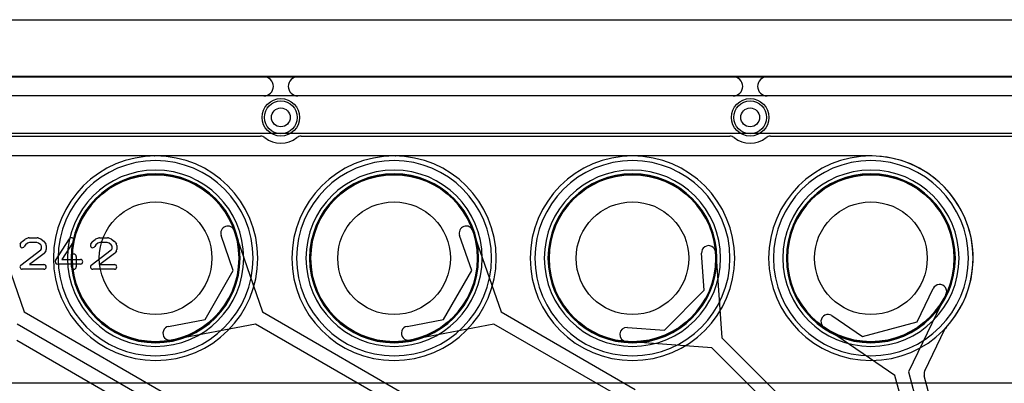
# Model space of a CAD drawing. Extents: x 0 to 57.1, y 0 to 59.8.
# Tile 24 of 45: x 18.6 to 29.1, y 56 to 59.8. Entities that reach past the tile are written whole.
import ezdxf

# ---------------------------------------------------------------- set-up
doc = ezdxf.new("R2010")
doc.units = 0
for name, color, linetype in [('Hole', 1, 'CONTINUOUS'), ('L1', 3, 'CONTINUOUS'), ('L2', 3, 'CONTINUOUS'), ('L3', 3, 'CONTINUOUS'), ('L4', 3, 'CONTINUOUS'), ('MetalMask-A', 176, 'CONTINUOUS'), ('Outline', 7, 'CONTINUOUS'), ('PartsArea-A', 111, 'CONTINUOUS'), ('PartsArea-B', 111, 'CONTINUOUS'), ('PartsSilk-A', 221, 'CONTINUOUS'), ('PartsSilk-B', 221, 'CONTINUOUS'), ('Resist-A', 2, 'CONTINUOUS'), ('Resist-B', 2, 'CONTINUOUS'), ('Silk-A', 140, 'CONTINUOUS'), ('Silk-B', 140, 'CONTINUOUS')]:
    doc.layers.add(name, color=color, linetype=linetype)

msp = doc.modelspace()

# ---------------------------------------------------------------- linework, layer by layer
at = {"layer": 'Hole'}
for centre, radius in [((21.4, 58.8), 0.1), ((26.4, 58.8), 0.1), ((20.066, 57.3), 0.6), ((22.606, 57.3), 0.6), ((25.146, 57.3), 0.6), ((27.686, 57.3), 0.6)]:
    msp.add_circle(centre, radius, dxfattribs=at)
at = {"layer": 'L1'}
for p, q in [((4.46017, 59.23996), (52.83039, 59.23996)), ((20.05153, 58.38895), (17.54047, 58.38895)), ((22.59153, 58.38895), (20.08047, 58.38895)), ((25.13153, 58.38895), (22.62047, 58.38895)), ((27.67153, 58.38895), (25.16047, 58.38895)), ((27.70124, 58.38895), (27.70047, 58.38895)), ((18.36579, 57.59169), (18.66554, 56.72869)), ((20.90579, 57.59168), (21.20554, 56.72869)), ((23.44579, 57.59169), (23.74554, 56.72869)), ((20.8937, 57.16931), (20.76409, 57.54246)), ((23.4337, 57.16931), (23.30409, 57.54247)), ((25.91167, 56.95954), (25.88306, 57.35353)), ((26.03266, 57.36439), (26.09884, 56.45322)), ((20.59302, 56.64853), (20.8937, 57.16931)), ((23.13303, 56.64853), (23.4337, 57.16931)), ((25.48646, 56.53433), (25.91167, 56.95954)), ((28.17885, 56.62231), (28.35107, 56.97782)), ((28.48607, 56.91242), (28.08779, 56.09025)), ((18.66554, 56.72869), (23.38572, 54.00349)), ((20.20507, 56.5742), (20.59302, 56.64853)), ((21.20554, 56.72869), (24.28054, 54.95333)), ((22.74507, 56.5742), (23.13303, 56.64853)), ((23.74554, 56.72869), (25.17538, 55.90317)), ((27.27112, 56.68845), (27.59802, 56.46668)), ((23.31072, 53.87359), (18.59053, 56.59879)), ((21.13054, 56.59879), (20.23329, 56.42688)), ((24.20554, 54.82343), (21.13054, 56.59879)), ((23.67053, 56.59879), (22.77329, 56.42688)), ((25.10038, 55.77327), (23.67053, 56.59879)), ((25.09247, 56.56294), (25.48646, 56.53433)), ((27.94291, 56.05142), (27.1869, 56.56431)), ((27.59802, 56.46668), (28.17885, 56.62231)), ((28.25935, 56.10025), (28.47384, 56.54299)), ((26.09884, 56.45322), (26.87003, 55.68203)), ((18.58811, 56.42696), (27.98006, 51.00449)), ((25.99278, 56.34716), (25.08161, 56.41334)), ((26.76397, 55.57597), (25.99278, 56.34716)), ((28.13759, 55.32487), (27.94291, 56.05142)), ((28.08779, 56.09025), (28.28247, 55.36369)), ((28.62931, 54.64899), (28.25441, 56.04814))]:
    msp.add_line(p, q, dxfattribs=at)
for centre, radius in [((21.4, 58.8), 0.2), ((26.4, 58.8), 0.2), ((20.066, 57.3), 0.889), ((22.606, 57.3), 0.889), ((25.146, 57.3), 0.889), ((27.686, 57.3), 0.889)]:
    msp.add_circle(centre, radius, dxfattribs=at)
for centre, radius, start, end in [((20.05153, 58.46395), 0.075, -90, -89.289474), ((20.066, 57.3), 1.08904, 89.287628, 90.712372), ((20.08047, 58.46395), 0.075, -90.710526, -90), ((22.59153, 58.46395), 0.075, -90, -89.289474), ((22.606, 57.3), 1.08904, 89.287628, 90.712372), ((22.62047, 58.46395), 0.075, -90.710526, -90), ((25.13153, 58.46395), 0.075, -90, -89.289474), ((25.146, 57.3), 1.08904, 89.287628, 90.712372), ((25.16047, 58.46395), 0.075, -90.710526, -90), ((27.67153, 58.46395), 0.075, -90, -89.289474), ((27.686, 57.3), 1.08904, 89.287628, 90.712372), ((27.70047, 58.46395), 0.075, -90.710526, -90), ((27.68603, 57.30002), 1.08904, -42.70142, 89.199754), ((20.83494, 57.56707), 0.075, 19.154853, -160.846058), ((23.37494, 57.56708), 0.075, 19.154853, -160.846058), ((25.95786, 57.35896), 0.075, 4.152023, -175.845964), ((28.41857, 56.94512), 0.075, -25.84761, 154.153473), ((27.22901, 56.62638), 0.075, 55.845949, -124.153562), ((20.21918, 56.50054), 0.075, 100.843977, -79.153985), ((22.75918, 56.50054), 0.075, 100.843977, -79.153387), ((25.08704, 56.48814), 0.075, 85.847977, -94.154036), ((28.54148, 56.5106), 0.075, 137.301837, 154.412166), ((28.32685, 56.06755), 0.075, 154.15239, -165.000177)]:
    msp.add_arc(centre, radius, start, end, dxfattribs=at)
at = {"layer": 'L2'}
msp.add_line((4.46017, 59.23996), (52.83039, 59.23996), dxfattribs=at)
for centre in [(21.4, 58.8), (26.4, 58.8)]:
    msp.add_circle(centre, 0.2, dxfattribs=at)
for centre, start, end in [((20.066, 57.3), 90, -90), ((20.066, 57.3), -90, 90), ((22.606, 57.3), 90, -90), ((22.606, 57.3), -90, 90), ((25.146, 57.3), 90, -90), ((25.146, 57.3), -90, 90), ((27.686, 57.3), 90, -90), ((27.686, 57.3), -90, 90)]:
    msp.add_arc(centre, 0.90004, start, end, dxfattribs=at)
at = {"layer": 'L3'}
msp.add_line((4.46017, 59.23996), (52.83039, 59.23996), dxfattribs=at)
for centre in [(21.4, 58.8), (26.4, 58.8)]:
    msp.add_circle(centre, 0.2, dxfattribs=at)
for centre, start, end in [((20.066, 57.3), 90, -90), ((20.066, 57.3), -90, 90), ((22.606, 57.3), 90, -90), ((22.606, 57.3), -90, 90), ((25.146, 57.3), 90, -90), ((25.146, 57.3), -90, 90), ((27.686, 57.3), 90, -90), ((27.686, 57.3), -90, 90)]:
    msp.add_arc(centre, 0.90004, start, end, dxfattribs=at)
at = {"layer": 'L4'}
msp.add_line((4.46017, 59.23996), (52.83039, 59.23996), dxfattribs=at)
for centre, radius in [((21.4, 58.8), 0.2), ((26.4, 58.8), 0.2), ((20.066, 57.3), 0.889), ((22.606, 57.3), 0.889), ((25.146, 57.3), 0.889), ((27.686, 57.3), 0.889)]:
    msp.add_circle(centre, radius, dxfattribs=at)
for centre, start, end in [((20.066, 57.3), 90, -90), ((20.066, 57.3), -90, 90), ((22.606, 57.3), 90, -90), ((22.606, 57.3), -90, 90), ((25.146, 57.3), 90, -90), ((25.146, 57.3), -90, 90), ((27.686, 57.3), 90, -90), ((27.686, 57.3), -90, 90)]:
    msp.add_arc(centre, 1.08904, start, end, dxfattribs=at)
at = {"layer": 'MetalMask-A'}
for centre, start, end in [((20.066, 57.3), 0, 180), ((22.606, 57.3), 0, 180), ((25.146, 57.3), 0, 180), ((27.686, 57.3), 0, 180), ((20.066, 57.3), 180, 0), ((22.606, 57.3), 180, 0), ((25.146, 57.3), 180, 0), ((27.686, 57.3), 180, 0)]:
    msp.add_arc(centre, 0.889, start, end, dxfattribs=at)
at = {"layer": 'Outline'}
msp.add_line((1, 59.84), (53.11, 59.84), dxfattribs=at)
at = {"layer": 'PartsArea-A'}
for p, q in [((5.716, 58.63), (31.876, 58.63)), ((31.876, 55.97), (5.716, 55.97))]:
    msp.add_line(p, q, dxfattribs=at)
at = {"layer": 'PartsArea-B'}
for centre, start, end in [((20.066, 57.3), 0, 180), ((22.606, 57.3), 0, 180), ((25.146, 57.3), 0, 180), ((27.686, 57.3), 0, 180), ((20.066, 57.3), 180, 0), ((22.606, 57.3), 180, 0), ((25.146, 57.3), 180, 0), ((27.686, 57.3), 180, 0)]:
    msp.add_arc(centre, 0.889, start, end, dxfattribs=at)
at = {"layer": 'PartsSilk-A'}
for p, q in [((5.216, 59.2316), (32.376, 59.2316)), ((32.376, 59.0284), (5.3176, 59.0284)), ((18.64427, 57.47878), (18.67205, 57.501)), ((18.67913, 57.50497), (18.70968, 57.51608)), ((18.71822, 57.51759), (18.80433, 57.51759)), ((18.81361, 57.5158), (18.84139, 57.50469)), ((18.84681, 57.5017), (18.87737, 57.47948)), ((19.00007, 57.27663), (19.15007, 57.50626)), ((19.39427, 57.47878), (19.42205, 57.501)), ((19.42913, 57.50497), (19.45968, 57.51608)), ((19.46822, 57.51759), (19.55433, 57.51759)), ((19.56361, 57.5158), (19.59139, 57.50469)), ((19.59681, 57.5017), (19.62737, 57.47948)), ((18.6248, 57.45029), (18.63869, 57.47251)), ((18.63097, 57.22739), (18.84393, 57.38756)), ((18.67883, 57.4424), (18.6672, 57.42379)), ((18.70008, 57.45939), (18.67883, 57.4424)), ((18.72262, 57.46759), (18.70008, 57.45939)), ((18.79952, 57.46759), (18.72262, 57.46759)), ((18.81993, 57.45943), (18.79952, 57.46759)), ((18.84404, 57.44189), (18.81993, 57.45943)), ((18.84393, 57.38756), (18.85156, 57.39976)), ((18.85156, 57.42987), (18.84404, 57.44189)), ((18.85156, 57.39976), (18.85156, 57.42987)), ((18.88387, 57.47251), (18.89776, 57.45029)), ((18.89776, 57.37934), (18.88387, 57.35712)), ((18.90156, 57.43704), (18.90156, 57.39259)), ((19.19193, 57.47892), (19.06719, 57.28796)), ((19.3748, 57.45029), (19.38869, 57.47251)), ((19.38097, 57.22739), (19.59393, 57.38756)), ((19.42883, 57.4424), (19.4172, 57.42379)), ((19.45008, 57.45939), (19.42883, 57.4424)), ((19.47262, 57.46759), (19.45008, 57.45939)), ((19.54952, 57.46759), (19.47262, 57.46759)), ((19.56993, 57.45943), (19.54952, 57.46759)), ((19.59404, 57.44189), (19.56993, 57.45943)), ((19.59393, 57.38756), (19.60156, 57.39976)), ((19.60156, 57.42987), (19.59404, 57.44189)), ((19.60156, 57.39976), (19.60156, 57.42987)), ((19.63387, 57.47251), (19.64776, 57.45029)), ((19.64776, 57.37934), (19.63387, 57.35712)), ((19.65156, 57.43704), (19.65156, 57.39259)), ((18.8777, 57.35039), (18.72083, 57.23241)), ((19.06719, 57.28796), (19.26544, 57.28796)), ((19.171, 57.20741), (19.171, 57.31852)), ((19.221, 57.31852), (19.221, 57.20741)), ((19.6277, 57.35039), (19.47083, 57.23241)), ((18.87656, 57.18241), (18.646, 57.18241)), ((18.72083, 57.23241), (18.87656, 57.23241)), ((19.26544, 57.23796), (19.021, 57.23796)), ((19.62656, 57.18241), (19.396, 57.18241)), ((19.47083, 57.23241), (19.62656, 57.23241))]:
    msp.add_line(p, q, dxfattribs=at)
for centre, start, end in [((18.68767, 57.48148), 109.97919, 128.654777), ((18.71822, 57.49259), 90, 109.984612), ((18.80433, 57.49259), 68.207103, 90), ((18.83211, 57.48148), 53.982737, 68.202147), ((19.171, 57.49259), -33.149737, 146.846436), ((19.43767, 57.48148), 109.97919, 128.654777), ((19.46822, 57.49259), 90, 109.984612), ((19.55433, 57.49259), 68.207103, 90), ((19.58211, 57.48148), 53.982737, 68.202147), ((18.646, 57.43704), 147.994617, -32.010019), ((18.65989, 57.45926), 128.666967, 147.989981), ((18.86267, 57.45926), 32.005383, 53.979316), ((18.87656, 57.43704), 0, 32.010019), ((18.87656, 57.39259), -32.005383, 0), ((19.396, 57.43704), 147.994617, -32.010019), ((19.40989, 57.45926), 128.666967, 147.989981), ((19.61267, 57.45926), 32.005383, 53.979316), ((19.62656, 57.43704), 0, 32.010019), ((19.62656, 57.39259), -32.005383, 0), ((18.86267, 57.37037), -53.047603, -32.010019), ((19.021, 57.26296), 146.850263, -90), ((19.196, 57.31852), 0, 180), ((19.26544, 57.26296), -90, 90), ((19.61267, 57.37037), -53.047603, -32.010019), ((18.646, 57.20741), 126.952397, -90), ((18.87656, 57.20741), -90, 90), ((19.196, 57.20741), 180, 0), ((19.396, 57.20741), 126.952397, -90), ((19.62656, 57.20741), -90, 90)]:
    msp.add_arc(centre, 0.025, start, end, dxfattribs=at)
at = {"layer": 'PartsSilk-B'}
for p, q in [((16.41651, 58.6), (21.18349, 58.6)), ((21.61651, 58.6), (26.18349, 58.6)), ((26.61651, 58.6), (30.6, 58.6))]:
    msp.add_line(p, q, dxfattribs=at)
for centre, radius, start, end in [((21.18349, 58.525), 0.075, 51.783994, 90), ((21.4, 58.8), 0.275, -128.213046, -51.786954), ((21.61651, 58.525), 0.075, 90, 128.216006), ((26.18349, 58.525), 0.075, 51.783994, 90), ((26.4, 58.8), 0.275, -128.213046, -51.786954), ((26.61651, 58.525), 0.075, 90, 128.216006), ((20.066, 57.3), 1.039, 90, -90), ((20.066, 57.3), 1.039, -90, 90), ((22.606, 57.3), 1.039, 90, -90), ((22.606, 57.3), 1.039, -90, 90), ((25.146, 57.3), 1.039, 90, -90), ((25.146, 57.3), 1.039, -90, 90), ((27.686, 57.3), 1.039, 90, -90), ((27.686, 57.3), 1.039, -90, 90)]:
    msp.add_arc(centre, radius, start, end, dxfattribs=at)
at = {"layer": 'Resist-A'}
for centre, radius in [((21.4, 58.8), 0.175), ((26.4, 58.8), 0.175), ((20.066, 57.3), 0.889), ((22.606, 57.3), 0.889), ((25.146, 57.3), 0.889), ((27.686, 57.3), 0.889)]:
    msp.add_circle(centre, radius, dxfattribs=at)
for centre, start, end in [((20.066, 57.3), 0, 180), ((22.606, 57.3), 0, 180), ((25.146, 57.3), 0, 180), ((27.686, 57.3), 0, 180), ((20.066, 57.3), 180, 0), ((22.606, 57.3), 180, 0), ((25.146, 57.3), 180, 0), ((27.686, 57.3), 180, 0)]:
    msp.add_arc(centre, 0.939, start, end, dxfattribs=at)
at = {"layer": 'Resist-B'}
for centre, radius in [((21.4, 58.8), 0.175), ((26.4, 58.8), 0.175), ((20.066, 57.3), 0.889), ((22.606, 57.3), 0.889), ((25.146, 57.3), 0.889), ((27.686, 57.3), 0.889)]:
    msp.add_circle(centre, radius, dxfattribs=at)
for centre, start, end in [((20.066, 57.3), 0, 180), ((22.606, 57.3), 0, 180), ((25.146, 57.3), 0, 180), ((27.686, 57.3), 0, 180), ((20.066, 57.3), 180, 0), ((22.606, 57.3), 180, 0), ((25.146, 57.3), 180, 0), ((27.686, 57.3), 180, 0)]:
    msp.add_arc(centre, 0.939, start, end, dxfattribs=at)
at = {"layer": 'Silk-A'}
for p, q in [((16.38146, 59.2316), (21.21854, 59.2316)), ((21.58146, 59.2316), (26.21854, 59.2316)), ((26.58146, 59.2316), (32.01854, 59.2316)), ((21.21854, 59.0284), (16.38146, 59.0284)), ((26.21854, 59.0284), (21.58146, 59.0284)), ((32.01854, 59.0284), (26.58146, 59.0284))]:
    msp.add_line(p, q, dxfattribs=at)
for centre, start, end in [((21.21854, 59.13), -90, 90), ((21.58146, 59.13), 90, -90), ((26.21854, 59.13), -90, 90), ((26.58146, 59.13), 90, -90)]:
    msp.add_arc(centre, 0.1016, start, end, dxfattribs=at)
at = {"layer": 'Silk-B'}
for p, q in [((16.41651, 58.6), (21.18349, 58.6)), ((21.61651, 58.6), (26.18349, 58.6)), ((26.61651, 58.6), (30.6, 58.6))]:
    msp.add_line(p, q, dxfattribs=at)
for centre, radius, start, end in [((21.18349, 58.525), 0.075, 51.783994, 90), ((21.4, 58.8), 0.275, -128.213046, -51.786954), ((21.61651, 58.525), 0.075, 90, 128.216006), ((26.18349, 58.525), 0.075, 51.783994, 90), ((26.4, 58.8), 0.275, -128.213046, -51.786954), ((26.61651, 58.525), 0.075, 90, 128.216006), ((20.066, 57.3), 1.039, 90, -90), ((20.066, 57.3), 1.039, -90, 90), ((22.606, 57.3), 1.039, 90, -90), ((22.606, 57.3), 1.039, -90, 90), ((25.146, 57.3), 1.039, 90, -90), ((25.146, 57.3), 1.039, -90, 90), ((27.686, 57.3), 1.039, 90, -90), ((27.686, 57.3), 1.039, -90, 90)]:
    msp.add_arc(centre, radius, start, end, dxfattribs=at)

doc.saveas('drawing.dxf')
